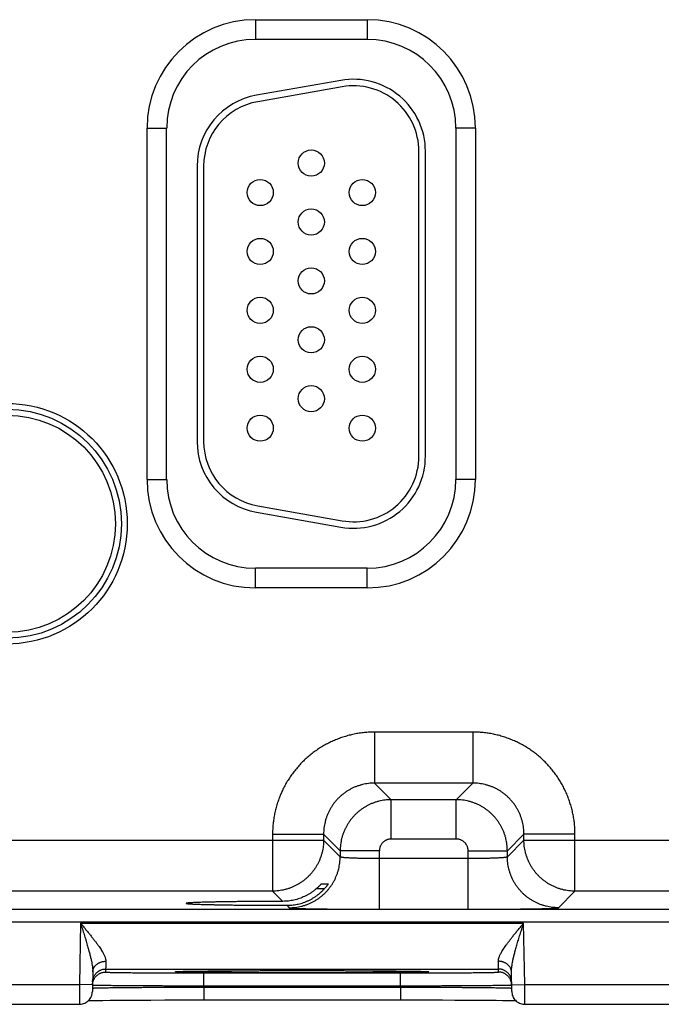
# Model space of a CAD drawing. Header units: inches. Extents: x 0 to 34, y 0 to 22.
# Tile 62 of 83: x 21 to 21.9, y 14.4 to 15.9. Entities that reach past the tile are written whole.
import ezdxf

# ---------------------------------------------------------------- set-up
doc = ezdxf.new("R2010")
doc.units = ezdxf.units.IN
doc.header["$LTSCALE"] = 1.87
doc.header["$MEASUREMENT"] = 0
doc.layers.get('0').update_dxf_attribs({"linetype": 'CONTINUOUS'})

msp = doc.modelspace()

# ---------------------------------------------------------------- linework, layer by layer
at = {"color": 7, "linetype": 'CONTINUOUS'}
for p, q in [((21.3155, 15.8706), (21.4865, 15.8706)), ((21.3155, 15.8706), (21.3155, 15.8406)), ((21.4865, 15.8706), (21.4865, 15.8406)), ((21.3155, 15.8406), (21.4865, 15.8406)), ((21.4464, 15.7779), (21.3174, 15.7551)), ((21.4481, 15.768), (21.3191, 15.7453)), ((21.1499, 15.705), (21.1799, 15.705)), ((21.1499, 15.168), (21.1499, 15.705)), ((21.1799, 15.168), (21.1799, 15.705)), ((21.652, 15.705), (21.622, 15.705)), ((21.622, 15.705), (21.622, 15.168)), ((21.652, 15.705), (21.652, 15.168)), ((21.5655, 15.2035), (21.5655, 15.6695)), ((21.5755, 15.2035), (21.5755, 15.6695)), ((21.2265, 15.6468), (21.2265, 15.2263)), ((21.2365, 15.6468), (21.2365, 15.2263)), ((21.1499, 15.168), (21.1799, 15.168)), ((21.652, 15.168), (21.622, 15.168)), ((21.3191, 15.1278), (21.4481, 15.1051)), ((21.3174, 15.118), (21.4464, 15.0952)), ((21.4865, 15.0325), (21.3155, 15.0325)), ((21.3155, 15.0025), (21.3155, 15.0325)), ((21.4865, 15.0025), (21.4865, 15.0325)), ((21.4865, 15.0025), (21.3155, 15.0025)), ((21.6481, 14.7822), (21.4978, 14.7822)), ((21.4978, 14.7822), (21.4978, 14.7042)), ((21.6481, 14.7822), (21.6481, 14.7042)), ((21.6481, 14.7042), (21.4978, 14.7042)), ((21.4978, 14.7042), (21.5232, 14.6788)), ((21.6481, 14.7042), (21.6227, 14.6788)), ((21.6227, 14.6788), (21.5232, 14.6788)), ((21.5232, 14.6188), (21.5232, 14.6788)), ((21.6227, 14.6188), (21.6227, 14.6788)), ((21.3418, 14.6262), (21.4198, 14.6262)), ((21.3418, 14.6262), (21.3418, 14.5392)), ((21.4198, 14.6262), (21.4452, 14.6008)), ((21.4198, 14.6262), (21.4198, 14.6172)), ((21.7261, 14.6262), (21.7007, 14.6008)), ((21.8041, 14.6262), (21.7261, 14.6262)), ((21.7261, 14.6172), (21.7261, 14.6262)), ((21.8041, 14.5392), (21.8041, 14.6262)), ((20.7961, 14.6172), (21.4198, 14.6172)), ((21.4198, 14.6172), (21.4452, 14.5918)), ((21.6227, 14.6188), (21.5232, 14.6188)), ((21.7007, 14.5918), (21.7261, 14.6172)), ((21.7261, 14.6172), (22.3498, 14.6172)), ((21.5052, 14.6008), (21.4452, 14.6008)), ((21.4452, 14.6008), (21.4452, 14.5918)), ((21.5052, 14.5114), (21.5052, 14.6008)), ((21.6407, 14.6008), (21.7007, 14.6008)), ((21.6407, 14.5114), (21.6407, 14.6008)), ((21.7007, 14.5918), (21.7007, 14.6008)), ((21.5052, 14.5894), (21.6407, 14.5894)), ((21.4166, 14.5504), (21.4269, 14.5504)), ((21.3418, 14.5392), (20.8741, 14.5392)), ((21.3418, 14.5392), (21.3574, 14.5236)), ((21.4209, 14.5427), (21.4085, 14.5427)), ((21.7787, 14.5138), (21.8041, 14.5392)), ((22.2718, 14.5392), (21.8041, 14.5392)), ((21.3635, 14.5175), (21.3672, 14.5138)), ((20.0253, 14.5114), (23.6956, 14.5114)), ((21.5052, 14.5114), (21.6407, 14.5114)), ((20.0253, 14.4924), (23.6956, 14.4924)), ((21.0483, 14.4902), (21.0466, 14.3963)), ((21.0483, 14.4902), (21.7256, 14.4902)), ((21.7273, 14.3963), (21.7256, 14.4902)), ((21.067, 14.4157), (21.0665, 14.386)), ((21.0867, 14.4202), (21.0866, 14.4155)), ((21.0867, 14.4202), (21.6872, 14.4202)), ((21.1957, 14.4163), (21.1959, 14.4163)), ((21.1959, 14.4163), (21.1961, 14.4163)), ((21.1961, 14.4163), (21.1965, 14.4163)), ((21.1965, 14.4163), (21.1969, 14.4164)), ((21.1969, 14.4164), (21.1976, 14.4164)), ((21.1976, 14.4164), (21.1985, 14.4164)), ((21.1985, 14.4164), (21.1999, 14.4165)), ((21.1999, 14.4165), (21.2023, 14.4166)), ((21.2023, 14.4166), (21.2054, 14.4166)), ((21.2054, 14.4166), (21.2104, 14.4167)), ((21.2104, 14.4167), (21.2167, 14.4169)), ((21.2167, 14.4169), (21.2246, 14.417)), ((21.2246, 14.417), (21.2343, 14.4171)), ((21.2343, 14.4171), (21.246, 14.4172)), ((21.2366, 14.4142), (21.5373, 14.4142)), ((21.2366, 14.3946), (21.2366, 14.4142)), ((21.246, 14.4172), (21.2602, 14.4173)), ((21.2602, 14.4173), (21.2748, 14.4174)), ((21.2748, 14.4174), (21.2926, 14.4175)), ((21.2926, 14.4175), (21.3136, 14.4176)), ((21.3136, 14.4176), (21.333, 14.4177)), ((21.333, 14.4177), (21.3553, 14.4177)), ((21.3553, 14.4177), (21.374, 14.4177)), ((21.374, 14.4177), (21.3937, 14.4177)), ((21.3937, 14.4177), (21.4144, 14.4177)), ((21.4144, 14.4177), (21.4395, 14.4177)), ((21.4395, 14.4177), (21.4618, 14.4176)), ((21.4618, 14.4176), (21.4814, 14.4175)), ((21.4814, 14.4175), (21.4985, 14.4174)), ((21.4985, 14.4174), (21.5133, 14.4173)), ((21.5133, 14.4173), (21.5286, 14.4172)), ((21.5286, 14.4172), (21.5411, 14.4171)), ((21.5373, 14.3946), (21.5373, 14.4142)), ((21.5411, 14.4171), (21.5512, 14.417)), ((21.5512, 14.417), (21.5594, 14.4168)), ((21.5594, 14.4168), (21.5658, 14.4167)), ((21.5658, 14.4167), (21.5699, 14.4166)), ((21.5699, 14.4166), (21.5729, 14.4165)), ((21.5729, 14.4165), (21.5747, 14.4165)), ((21.5747, 14.4165), (21.576, 14.4164)), ((21.576, 14.4164), (21.5767, 14.4164)), ((21.5767, 14.4164), (21.5773, 14.4164)), ((21.5773, 14.4164), (21.5777, 14.4163)), ((21.6873, 14.4155), (21.6872, 14.4202)), ((21.7074, 14.386), (21.7069, 14.4157)), ((20.7973, 14.3963), (21.0466, 14.3963)), ((21.0666, 14.396), (21.0466, 14.3963)), ((21.7073, 14.396), (21.7273, 14.3963)), ((21.7273, 14.3963), (21.9766, 14.3963)), ((21.2366, 14.3946), (21.5373, 14.3946)), ((21.2366, 14.3926), (21.2366, 14.3946)), ((21.2366, 14.3926), (21.5374, 14.3926)), ((21.2366, 14.3926), (21.2366, 14.373)), ((21.5374, 14.3926), (21.5373, 14.3946)), ((21.5374, 14.3926), (21.5374, 14.373)), ((20.7974, 14.3663), (21.0465, 14.3663)), ((21.0604, 14.3719), (21.0658, 14.372)), ((21.0658, 14.372), (21.073, 14.3722)), ((21.073, 14.3722), (21.0822, 14.3723)), ((21.0822, 14.3723), (21.0937, 14.3724)), ((21.0937, 14.3724), (21.1075, 14.3725)), ((21.1075, 14.3725), (21.1212, 14.3726)), ((21.1212, 14.3726), (21.1371, 14.3727)), ((21.1371, 14.3727), (21.1557, 14.3728)), ((21.1557, 14.3728), (21.1773, 14.3729)), ((21.1773, 14.3729), (21.1969, 14.3729)), ((21.1969, 14.3729), (21.2189, 14.373)), ((21.2189, 14.373), (21.2366, 14.373)), ((21.2366, 14.373), (21.5567, 14.373)), ((21.5567, 14.373), (21.5806, 14.3729)), ((21.5806, 14.3729), (21.6016, 14.3729)), ((21.6016, 14.3729), (21.6202, 14.3728)), ((21.6202, 14.3728), (21.6402, 14.3727)), ((21.6402, 14.3727), (21.6571, 14.3726)), ((21.6571, 14.3726), (21.6714, 14.3725)), ((21.6714, 14.3725), (21.6834, 14.3724)), ((21.6834, 14.3724), (21.6934, 14.3723)), ((21.6934, 14.3723), (21.7016, 14.3722)), ((21.7016, 14.3722), (21.7083, 14.372)), ((21.7083, 14.372), (21.7136, 14.3719)), ((21.7274, 14.3663), (21.9765, 14.3663))]:
    msp.add_line(p, q, dxfattribs=at)
for points in [[(21.1955, 14.4163), (21.1955, 14.4163), (21.1955, 14.4163), (21.1956, 14.4163), (21.1957, 14.4163)], [(21.5777, 14.4163), (21.5781, 14.4163), (21.5782, 14.4163), (21.5783, 14.4163), (21.5784, 14.4163), (21.5784, 14.4163), (21.5784, 14.4163)], [(21.0465, 14.3663), (21.0475, 14.3663), (21.0494, 14.3665), (21.0512, 14.3669), (21.053, 14.3674), (21.0548, 14.3681), (21.0564, 14.369), (21.058, 14.37), (21.0595, 14.3711), (21.0609, 14.3724), (21.0621, 14.3738), (21.0632, 14.3753), (21.0641, 14.3769), (21.0649, 14.3786), (21.0656, 14.3804), (21.066, 14.3822), (21.0663, 14.3841), (21.0665, 14.386)], [(21.7074, 14.386), (21.7076, 14.3841), (21.7079, 14.3822), (21.7083, 14.3804), (21.709, 14.3786), (21.7098, 14.3769), (21.7107, 14.3753), (21.7118, 14.3738), (21.7131, 14.3724), (21.7144, 14.3711), (21.7159, 14.37), (21.7175, 14.369), (21.7192, 14.3681), (21.7209, 14.3674), (21.7227, 14.3669), (21.7245, 14.3665), (21.7264, 14.3663), (21.7274, 14.3663)]]:
    msp.add_lwpolyline(points, dxfattribs=at)
for centre, radius in [((21.401, 15.6515), 0.02), ((21.323, 15.6065), 0.02), ((21.479, 15.6065), 0.02), ((21.401, 15.5615), 0.02), ((21.323, 15.5165), 0.02), ((21.479, 15.5165), 0.02), ((21.401, 15.4715), 0.02), ((21.323, 15.4265), 0.02), ((21.479, 15.4265), 0.02), ((21.401, 15.3815), 0.02), ((21.323, 15.3365), 0.02), ((21.479, 15.3365), 0.02), ((21.401, 15.2915), 0.02), ((20.9359, 15.1005), 0.1838), ((20.9359, 15.1005), 0.1748), ((20.9359, 15.1005), 0.1748), ((20.9359, 15.1005), 0.1658), ((21.323, 15.2465), 0.02), ((21.479, 15.2465), 0.02)]:
    msp.add_circle(centre, radius, dxfattribs=at)
for centre, radius, start, end in [((21.3155, 15.705), 0.1655, 90, 180), ((21.4865, 15.705), 0.1655, 0, 90), ((21.3155, 15.705), 0.1355, 90, 180), ((21.4865, 15.705), 0.1355, 0, 90), ((21.4655, 15.6695), 0.11, 0, 100), ((21.4655, 15.6695), 0.1, 0, 100), ((21.3365, 15.6468), 0.11, 100, 180), ((21.3365, 15.6468), 0.1, 100, 180), ((21.3365, 15.2263), 0.11, 180, 260), ((21.3365, 15.2263), 0.1, 180, 260), ((21.4655, 15.2035), 0.11, 260, 360), ((21.4655, 15.2035), 0.1, 260, 360), ((21.3155, 15.168), 0.1655, 180, 270), ((21.3155, 15.168), 0.1355, 180, 270), ((21.4865, 15.168), 0.1355, 270, 360), ((21.4865, 15.168), 0.1655, 270, 360)]:
    msp.add_arc(centre, radius, start, end, dxfattribs=at)
for points, knots in [([(21.4978, 14.7822), (21.4952, 14.7822), (21.49, 14.782), (21.4821, 14.7814), (21.4743, 14.7805), (21.4665, 14.7791), (21.4588, 14.7773), (21.4512, 14.7751), (21.4437, 14.7726), (21.4363, 14.7696), (21.4291, 14.7663), (21.4221, 14.7627), (21.4153, 14.7586), (21.4087, 14.7543), (21.4023, 14.7496), (21.3962, 14.7446), (21.3903, 14.7393), (21.3847, 14.7337), (21.3794, 14.7278), (21.3744, 14.7217), (21.3697, 14.7153), (21.3654, 14.7087), (21.3613, 14.7019), (21.3577, 14.6949), (21.3544, 14.6877), (21.3514, 14.6803), (21.3489, 14.6728), (21.3467, 14.6652), (21.3449, 14.6575), (21.3435, 14.6497), (21.3425, 14.6419), (21.342, 14.634), (21.3418, 14.6288), (21.3418, 14.6262)], [0, 0, 0, 0, 0.031979, 0.064086, 0.096291, 0.128566, 0.160883, 0.193216, 0.225536, 0.257829, 0.290105, 0.322378, 0.354659, 0.386949, 0.419243, 0.451534, 0.483821, 0.516107, 0.548394, 0.580687, 0.612982, 0.645273, 0.677553, 0.709824, 0.7421, 0.774397, 0.806726, 0.839071, 0.871402, 0.903689, 0.935904, 0.968018, 1, 1, 1, 1]), ([(21.8041, 14.6262), (21.8041, 14.6288), (21.804, 14.634), (21.8034, 14.6419), (21.8024, 14.6497), (21.801, 14.6575), (21.7992, 14.6652), (21.797, 14.6728), (21.7945, 14.6803), (21.7915, 14.6877), (21.7882, 14.6949), (21.7846, 14.7019), (21.7806, 14.7087), (21.7762, 14.7153), (21.7715, 14.7217), (21.7665, 14.7278), (21.7612, 14.7337), (21.7556, 14.7393), (21.7498, 14.7446), (21.7436, 14.7496), (21.7372, 14.7543), (21.7306, 14.7586), (21.7238, 14.7626), (21.7168, 14.7663), (21.7096, 14.7696), (21.7023, 14.7725), (21.6948, 14.7751), (21.6871, 14.7773), (21.6794, 14.7791), (21.6716, 14.7805), (21.6638, 14.7814), (21.656, 14.782), (21.6507, 14.7822), (21.6481, 14.7822)], [0, 0, 0, 0, 0.031979, 0.064086, 0.096291, 0.128566, 0.160883, 0.193216, 0.225536, 0.257829, 0.290105, 0.322378, 0.354659, 0.386949, 0.419243, 0.451534, 0.483821, 0.516107, 0.548394, 0.580687, 0.612982, 0.645273, 0.677553, 0.709824, 0.7421, 0.774397, 0.806726, 0.839071, 0.871402, 0.903689, 0.935904, 0.968018, 1, 1, 1, 1]), ([(21.4978, 14.7042), (21.4962, 14.7042), (21.4931, 14.7041), (21.4884, 14.7037), (21.4837, 14.703), (21.4791, 14.702), (21.4746, 14.7007), (21.4701, 14.6992), (21.4657, 14.6974), (21.4615, 14.6953), (21.4574, 14.693), (21.4535, 14.6904), (21.4497, 14.6876), (21.446, 14.6846), (21.4426, 14.6814), (21.4394, 14.678), (21.4364, 14.6744), (21.4336, 14.6706), (21.431, 14.6666), (21.4287, 14.6625), (21.4266, 14.6583), (21.4248, 14.6539), (21.4233, 14.6494), (21.422, 14.6449), (21.421, 14.6403), (21.4203, 14.6356), (21.4199, 14.6309), (21.4198, 14.6278), (21.4198, 14.6262)], [0, 0, 0, 0, 0.038497, 0.077002, 0.115502, 0.153996, 0.19248, 0.230953, 0.26941, 0.30785, 0.346268, 0.384669, 0.423062, 0.461457, 0.499861, 0.538279, 0.576713, 0.615163, 0.653624, 0.692091, 0.730564, 0.769041, 0.807523, 0.846009, 0.884498, 0.922993, 0.961494, 1, 1, 1, 1]), ([(21.7261, 14.6262), (21.7261, 14.6278), (21.726, 14.6309), (21.7256, 14.6356), (21.7249, 14.6403), (21.7239, 14.6449), (21.7226, 14.6494), (21.7211, 14.6539), (21.7193, 14.6582), (21.7172, 14.6625), (21.7149, 14.6666), (21.7123, 14.6705), (21.7096, 14.6743), (21.7065, 14.6779), (21.7033, 14.6814), (21.6999, 14.6846), (21.6963, 14.6876), (21.6925, 14.6904), (21.6885, 14.693), (21.6844, 14.6953), (21.6802, 14.6974), (21.6758, 14.6992), (21.6713, 14.7007), (21.6668, 14.702), (21.6622, 14.703), (21.6575, 14.7037), (21.6528, 14.7041), (21.6497, 14.7042), (21.6481, 14.7042)], [0, 0, 0, 0, 0.038497, 0.077002, 0.115502, 0.153996, 0.19248, 0.230953, 0.26941, 0.30785, 0.346268, 0.384669, 0.423062, 0.461457, 0.499861, 0.538279, 0.576713, 0.615163, 0.653624, 0.692091, 0.730564, 0.769041, 0.807523, 0.846009, 0.884498, 0.922993, 0.961494, 1, 1, 1, 1]), ([(21.5232, 14.6788), (21.5216, 14.6788), (21.5185, 14.6787), (21.5138, 14.6783), (21.5091, 14.6776), (21.5045, 14.6766), (21.4999, 14.6753), (21.4955, 14.6738), (21.4911, 14.672), (21.4869, 14.6699), (21.4828, 14.6676), (21.4788, 14.665), (21.4751, 14.6623), (21.4714, 14.6592), (21.468, 14.656), (21.4648, 14.6526), (21.4618, 14.649), (21.459, 14.6452), (21.4564, 14.6412), (21.4541, 14.6371), (21.452, 14.6329), (21.4502, 14.6285), (21.4487, 14.6241), (21.4474, 14.6195), (21.4464, 14.6149), (21.4457, 14.6102), (21.4453, 14.6055), (21.4452, 14.6024), (21.4452, 14.6008)], [0, 0, 0, 0, 0.038467, 0.07695, 0.115437, 0.153919, 0.192395, 0.230861, 0.269314, 0.307752, 0.346177, 0.384588, 0.422991, 0.461394, 0.499807, 0.538238, 0.576686, 0.615147, 0.653618, 0.692097, 0.730582, 0.76907, 0.807559, 0.846048, 0.884537, 0.923027, 0.961517, 1, 1, 1, 1]), ([(21.7007, 14.6008), (21.7007, 14.6024), (21.7006, 14.6055), (21.7002, 14.6102), (21.6995, 14.6149), (21.6985, 14.6195), (21.6972, 14.624), (21.6957, 14.6285), (21.6939, 14.6329), (21.6918, 14.6371), (21.6895, 14.6412), (21.687, 14.6451), (21.6842, 14.6489), (21.6812, 14.6526), (21.6779, 14.656), (21.6745, 14.6592), (21.6709, 14.6622), (21.6671, 14.665), (21.6631, 14.6676), (21.659, 14.6699), (21.6548, 14.672), (21.6504, 14.6738), (21.646, 14.6753), (21.6414, 14.6766), (21.6368, 14.6776), (21.6322, 14.6783), (21.6275, 14.6787), (21.6243, 14.6788), (21.6227, 14.6788)], [0, 0, 0, 0, 0.038467, 0.07695, 0.115437, 0.153919, 0.192395, 0.230861, 0.269314, 0.307752, 0.346177, 0.384588, 0.422991, 0.461394, 0.499807, 0.538238, 0.576686, 0.615147, 0.653618, 0.692097, 0.730582, 0.76907, 0.807559, 0.846048, 0.884537, 0.923027, 0.961517, 1, 1, 1, 1]), ([(21.4198, 14.6172), (21.4198, 14.6156), (21.4197, 14.6125), (21.4193, 14.6078), (21.4186, 14.6031), (21.4176, 14.5985), (21.4163, 14.594), (21.4148, 14.5895), (21.413, 14.5851), (21.4109, 14.5809), (21.4086, 14.5768), (21.406, 14.5728), (21.4032, 14.5691), (21.4002, 14.5654), (21.397, 14.562), (21.3936, 14.5588), (21.3899, 14.5557), (21.3861, 14.553), (21.3822, 14.5504), (21.3781, 14.5481), (21.3738, 14.546), (21.3695, 14.5442), (21.365, 14.5427), (21.3605, 14.5414), (21.3559, 14.5404), (21.3512, 14.5397), (21.3465, 14.5393), (21.3434, 14.5392), (21.3418, 14.5392)], [0, 0, 0, 0, 0.038462, 0.076924, 0.115388, 0.153851, 0.192316, 0.230781, 0.269247, 0.307713, 0.346179, 0.384646, 0.423113, 0.46158, 0.500047, 0.538514, 0.576981, 0.615448, 0.653913, 0.692381, 0.730846, 0.76931, 0.807772, 0.846237, 0.884705, 0.923155, 0.961583, 1, 1, 1, 1]), ([(21.5232, 14.6188), (21.5226, 14.6188), (21.5216, 14.6188), (21.5201, 14.6186), (21.5185, 14.6182), (21.517, 14.6178), (21.5156, 14.6172), (21.5142, 14.6164), (21.5128, 14.6156), (21.5116, 14.6146), (21.5104, 14.6136), (21.5094, 14.6124), (21.5084, 14.6112), (21.5076, 14.6098), (21.5068, 14.6084), (21.5062, 14.607), (21.5058, 14.6055), (21.5054, 14.6039), (21.5052, 14.6024), (21.5052, 14.6013), (21.5052, 14.6008)], [0, 0, 0, 0, 0.055001, 0.110383, 0.166, 0.221714, 0.277394, 0.333007, 0.38861, 0.444244, 0.499901, 0.555564, 0.611212, 0.666826, 0.722451, 0.778158, 0.833908, 0.889563, 0.944976, 1, 1, 1, 1]), ([(21.6407, 14.6008), (21.6407, 14.6013), (21.6407, 14.6024), (21.6405, 14.6039), (21.6402, 14.6055), (21.6397, 14.607), (21.6391, 14.6084), (21.6384, 14.6098), (21.6375, 14.6112), (21.6365, 14.6124), (21.6355, 14.6136), (21.6343, 14.6146), (21.6331, 14.6156), (21.6317, 14.6164), (21.6304, 14.6172), (21.6289, 14.6178), (21.6274, 14.6182), (21.6259, 14.6186), (21.6243, 14.6188), (21.6233, 14.6188), (21.6227, 14.6188)], [0, 0, 0, 0, 0.055001, 0.110383, 0.166, 0.221714, 0.277394, 0.333007, 0.38861, 0.444244, 0.499901, 0.555564, 0.611212, 0.666826, 0.722451, 0.778158, 0.833908, 0.889563, 0.944976, 1, 1, 1, 1]), ([(21.8041, 14.5392), (21.8025, 14.5392), (21.7994, 14.5393), (21.7947, 14.5397), (21.79, 14.5404), (21.7854, 14.5414), (21.7809, 14.5427), (21.7764, 14.5442), (21.7721, 14.546), (21.7678, 14.5481), (21.7637, 14.5504), (21.7598, 14.553), (21.756, 14.5558), (21.7523, 14.5588), (21.7489, 14.562), (21.7457, 14.5654), (21.7427, 14.5691), (21.7399, 14.5729), (21.7373, 14.5768), (21.735, 14.5809), (21.7329, 14.5852), (21.7311, 14.5895), (21.7296, 14.594), (21.7283, 14.5985), (21.7273, 14.6031), (21.7266, 14.6078), (21.7262, 14.6125), (21.7261, 14.6156), (21.7261, 14.6172)], [0, 0, 0, 0, 0.038462, 0.076924, 0.115388, 0.153851, 0.192316, 0.230781, 0.269247, 0.307713, 0.346179, 0.384646, 0.423113, 0.46158, 0.500047, 0.538514, 0.576981, 0.615448, 0.653913, 0.692381, 0.730846, 0.76931, 0.807772, 0.846237, 0.884705, 0.923155, 0.961583, 1, 1, 1, 1]), ([(21.3672, 14.5138), (21.3688, 14.5138), (21.3719, 14.5139), (21.3766, 14.5143), (21.3813, 14.515), (21.3859, 14.516), (21.3904, 14.5173), (21.3949, 14.5188), (21.3992, 14.5206), (21.4035, 14.5227), (21.4076, 14.525), (21.4115, 14.5276), (21.4153, 14.5304), (21.4189, 14.5334), (21.4224, 14.5366), (21.4256, 14.5401), (21.4286, 14.5437), (21.4314, 14.5475), (21.434, 14.5514), (21.4363, 14.5555), (21.4383, 14.5598), (21.4401, 14.5641), (21.4417, 14.5686), (21.443, 14.5731), (21.4439, 14.5777), (21.4447, 14.5824), (21.4451, 14.5871), (21.4452, 14.5902), (21.4452, 14.5918)], [0, 0, 0, 0, 0.038458, 0.076918, 0.115377, 0.153838, 0.192299, 0.23076, 0.269223, 0.307685, 0.346148, 0.384612, 0.423075, 0.461539, 0.500003, 0.538466, 0.57693, 0.615393, 0.653856, 0.692319, 0.730781, 0.769243, 0.807704, 0.846165, 0.884624, 0.923084, 0.961542, 1, 1, 1, 1]), ([(21.4452, 14.5918), (21.4452, 14.5917), (21.4454, 14.5916), (21.4459, 14.5915), (21.4466, 14.5913), (21.4475, 14.5912), (21.4487, 14.591), (21.4501, 14.5909), (21.4518, 14.5907), (21.4536, 14.5906), (21.4557, 14.5905), (21.458, 14.5904), (21.4605, 14.5902), (21.4632, 14.5901), (21.466, 14.59), (21.4691, 14.5899), (21.4722, 14.5898), (21.4755, 14.5897), (21.479, 14.5897), (21.4825, 14.5896), (21.4861, 14.5896), (21.4898, 14.5895), (21.4936, 14.5895), (21.4974, 14.5895), (21.5013, 14.5894), (21.5039, 14.5894), (21.5052, 14.5894)], [0, 0, 0, 0, 0.00413, 0.01195, 0.023749, 0.039557, 0.05934, 0.083031, 0.110538, 0.14175, 0.176541, 0.214766, 0.256267, 0.300872, 0.348394, 0.398635, 0.451384, 0.506421, 0.563518, 0.622436, 0.68293, 0.744744, 0.80762, 0.871299, 0.935517, 1, 1, 1, 1]), ([(21.6407, 14.5894), (21.642, 14.5894), (21.6446, 14.5894), (21.6485, 14.5895), (21.6523, 14.5895), (21.6561, 14.5895), (21.6598, 14.5896), (21.6634, 14.5896), (21.667, 14.5897), (21.6704, 14.5897), (21.6737, 14.5898), (21.6769, 14.5899), (21.6799, 14.59), (21.6827, 14.5901), (21.6854, 14.5902), (21.6879, 14.5904), (21.6902, 14.5905), (21.6923, 14.5906), (21.6941, 14.5907), (21.6958, 14.5909), (21.6972, 14.591), (21.6984, 14.5912), (21.6993, 14.5913), (21.7, 14.5915), (21.7005, 14.5916), (21.7007, 14.5917), (21.7007, 14.5918)], [0, 0, 0, 0, 0.064483, 0.128701, 0.19238, 0.255256, 0.31707, 0.377564, 0.436482, 0.493579, 0.548616, 0.601365, 0.651606, 0.699128, 0.743733, 0.785234, 0.823459, 0.85825, 0.889462, 0.916969, 0.94066, 0.960443, 0.976251, 0.98805, 0.99587, 1, 1, 1, 1]), ([(21.7787, 14.5138), (21.7771, 14.5138), (21.774, 14.5139), (21.7693, 14.5143), (21.7647, 14.515), (21.76, 14.516), (21.7555, 14.5173), (21.7511, 14.5188), (21.7467, 14.5206), (21.7425, 14.5227), (21.7384, 14.525), (21.7344, 14.5276), (21.7306, 14.5304), (21.727, 14.5334), (21.7235, 14.5366), (21.7203, 14.5401), (21.7173, 14.5437), (21.7145, 14.5475), (21.7119, 14.5514), (21.7096, 14.5555), (21.7076, 14.5598), (21.7058, 14.5641), (21.7042, 14.5686), (21.703, 14.5731), (21.702, 14.5777), (21.7013, 14.5824), (21.7008, 14.5871), (21.7007, 14.5902), (21.7007, 14.5918)], [0, 0, 0, 0, 0.038458, 0.076918, 0.115377, 0.153838, 0.192299, 0.23076, 0.269223, 0.307685, 0.346148, 0.384612, 0.423075, 0.461539, 0.500003, 0.538466, 0.57693, 0.615393, 0.653856, 0.692319, 0.730781, 0.769243, 0.807704, 0.846165, 0.884624, 0.923084, 0.961542, 1, 1, 1, 1]), ([(21.4085, 14.5427), (21.4089, 14.543), (21.4096, 14.5436), (21.4106, 14.5445), (21.4115, 14.5454), (21.4124, 14.5462), (21.4131, 14.547), (21.4138, 14.5476), (21.4144, 14.5482), (21.4149, 14.5488), (21.4154, 14.5492), (21.4157, 14.5496), (21.416, 14.5499), (21.4162, 14.5501), (21.4164, 14.5503), (21.4165, 14.5504), (21.4165, 14.5504), (21.4166, 14.5504)], [0, 0, 0, 0, 0.129156, 0.251572, 0.365918, 0.471753, 0.568027, 0.654065, 0.730037, 0.7957, 0.851303, 0.897496, 0.934446, 0.962591, 0.98264, 0.994937, 1, 1, 1, 1]), ([(21.4269, 14.5504), (21.4269, 14.5504), (21.4268, 14.5503), (21.4268, 14.5503), (21.4267, 14.5501), (21.4265, 14.5498), (21.4263, 14.5495), (21.4261, 14.5491), (21.4257, 14.5487), (21.4254, 14.5481), (21.4249, 14.5475), (21.4244, 14.5468), (21.4238, 14.5461), (21.4232, 14.5453), (21.4224, 14.5444), (21.4217, 14.5436), (21.4212, 14.543), (21.4209, 14.5427)], [0, 0, 0, 0, 0.003267, 0.0145, 0.034464, 0.063369, 0.101625, 0.14975, 0.207832, 0.275643, 0.353538, 0.441362, 0.538195, 0.643006, 0.755725, 0.87523, 1, 1, 1, 1]), ([(21.387, 14.521), (21.3883, 14.5215), (21.3911, 14.5224), (21.3952, 14.5241), (21.3992, 14.526), (21.4031, 14.5282), (21.407, 14.5306), (21.4107, 14.5333), (21.4143, 14.5362), (21.4177, 14.5393), (21.4198, 14.5415), (21.4209, 14.5427)], [0, 0, 0, 0, 0.107696, 0.216126, 0.325393, 0.435538, 0.546676, 0.658739, 0.77174, 0.885511, 1, 1, 1, 1]), ([(21.4085, 14.5427), (21.4074, 14.5417), (21.4052, 14.5399), (21.4018, 14.5374), (21.3982, 14.5351), (21.3945, 14.533), (21.3908, 14.5311), (21.3882, 14.53), (21.387, 14.5294)], [0, 0, 0, 0, 0.169498, 0.337871, 0.505137, 0.671262, 0.836237, 1, 1, 1, 1]), ([(21.3574, 14.5236), (21.3545, 14.5236), (21.3488, 14.5236), (21.3402, 14.5235), (21.3318, 14.5235), (21.3235, 14.5234), (21.3153, 14.5234), (21.3073, 14.5233), (21.2996, 14.5232), (21.292, 14.5231), (21.2847, 14.5231), (21.2776, 14.523), (21.2708, 14.5229), (21.2643, 14.5228), (21.2581, 14.5227), (21.2522, 14.5225), (21.2467, 14.5224), (21.2414, 14.5223), (21.2366, 14.5222), (21.2321, 14.522), (21.2281, 14.5219), (21.2244, 14.5218), (21.2211, 14.5216), (21.2182, 14.5215), (21.2158, 14.5213), (21.2137, 14.5212), (21.2122, 14.521), (21.2109, 14.5209), (21.2103, 14.5208), (21.2098, 14.5206), (21.2098, 14.5205), (21.2098, 14.5205)], [0, 0, 0, 0, 0.058634, 0.116682, 0.173929, 0.230186, 0.28543, 0.339491, 0.39217, 0.44336, 0.493009, 0.540931, 0.58696, 0.631071, 0.673144, 0.713021, 0.750607, 0.785876, 0.818696, 0.848953, 0.876623, 0.901639, 0.923908, 0.943372, 0.960023, 0.973799, 0.984658, 0.992597, 0.99762, 0.999819, 1, 1, 1, 1]), ([(21.2098, 14.5205), (21.2098, 14.5205), (21.2101, 14.5203), (21.2107, 14.5203), (21.2117, 14.5201), (21.2132, 14.5199), (21.2151, 14.5198), (21.2174, 14.5196), (21.2202, 14.5195), (21.2233, 14.5193), (21.2269, 14.5192), (21.2309, 14.5191), (21.2352, 14.5189), (21.24, 14.5188), (21.2451, 14.5187), (21.2505, 14.5186), (21.2563, 14.5184), (21.2624, 14.5183), (21.2688, 14.5182), (21.2755, 14.5181), (21.2825, 14.518), (21.2898, 14.5179), (21.2973, 14.5179), (21.305, 14.5178), (21.3129, 14.5177), (21.321, 14.5177), (21.3293, 14.5176), (21.3377, 14.5176), (21.3462, 14.5175), (21.3548, 14.5175), (21.3606, 14.5175), (21.3635, 14.5175)], [0, 0, 0, 0, 0.001242, 0.00523, 0.012018, 0.02161, 0.033994, 0.049163, 0.067066, 0.087638, 0.11087, 0.1367, 0.165033, 0.195799, 0.228974, 0.264443, 0.302074, 0.34184, 0.383645, 0.427335, 0.472789, 0.519982, 0.568752, 0.618917, 0.670422, 0.723167, 0.776956, 0.831622, 0.887144, 0.94334, 1, 1, 1, 1]), ([(21.387, 14.5294), (21.3856, 14.5289), (21.3829, 14.5279), (21.3787, 14.5266), (21.3745, 14.5255), (21.3703, 14.5246), (21.366, 14.524), (21.3617, 14.5237), (21.3589, 14.5236), (21.3574, 14.5236)], [0, 0, 0, 0, 0.144497, 0.288137, 0.431028, 0.573541, 0.715677, 0.857808, 1, 1, 1, 1]), ([(21.3635, 14.5175), (21.3649, 14.5175), (21.3675, 14.5175), (21.3714, 14.5178), (21.3754, 14.5183), (21.3793, 14.519), (21.3831, 14.5199), (21.3857, 14.5206), (21.387, 14.521)], [0, 0, 0, 0, 0.166723, 0.3331, 0.499371, 0.665779, 0.832571, 1, 1, 1, 1]), ([(21.3672, 14.5138), (21.3673, 14.5137), (21.3676, 14.5137), (21.3683, 14.5135), (21.3693, 14.5134), (21.3707, 14.5133), (21.3725, 14.5132), (21.3746, 14.5131), (21.3771, 14.513), (21.3799, 14.5128), (21.3831, 14.5127), (21.3866, 14.5126), (21.3904, 14.5125), (21.3945, 14.5124), (21.3989, 14.5123), (21.4036, 14.5122), (21.4085, 14.5121), (21.4138, 14.5121), (21.4192, 14.512), (21.4249, 14.5119), (21.4309, 14.5118), (21.437, 14.5118), (21.4433, 14.5117), (21.4497, 14.5116), (21.4564, 14.5116), (21.4631, 14.5116), (21.47, 14.5115), (21.4769, 14.5115), (21.484, 14.5115), (21.491, 14.5115), (21.4981, 14.5114), (21.5028, 14.5114), (21.5052, 14.5114)], [0, 0, 0, 0, 0.002378, 0.007308, 0.014869, 0.025071, 0.037905, 0.053342, 0.071326, 0.09179, 0.114676, 0.139929, 0.167486, 0.197283, 0.229249, 0.263298, 0.29933, 0.337242, 0.376933, 0.418289, 0.46119, 0.505519, 0.55118, 0.598071, 0.646089, 0.6951, 0.744934, 0.795408, 0.846337, 0.897536, 0.94882, 1, 1, 1, 1]), ([(21.6407, 14.5114), (21.6431, 14.5114), (21.6478, 14.5114), (21.6549, 14.5115), (21.6619, 14.5115), (21.669, 14.5115), (21.6759, 14.5115), (21.6828, 14.5116), (21.6896, 14.5116), (21.6962, 14.5116), (21.7026, 14.5117), (21.7089, 14.5118), (21.7151, 14.5118), (21.721, 14.5119), (21.7267, 14.512), (21.7321, 14.5121), (21.7374, 14.5121), (21.7423, 14.5122), (21.747, 14.5123), (21.7514, 14.5124), (21.7556, 14.5125), (21.7594, 14.5126), (21.7628, 14.5127), (21.766, 14.5128), (21.7688, 14.513), (21.7713, 14.5131), (21.7734, 14.5132), (21.7752, 14.5133), (21.7766, 14.5134), (21.7776, 14.5135), (21.7783, 14.5137), (21.7786, 14.5137), (21.7787, 14.5138)], [0, 0, 0, 0, 0.051179, 0.102463, 0.153662, 0.204591, 0.255065, 0.304899, 0.353911, 0.401928, 0.44882, 0.494481, 0.53881, 0.58171, 0.623067, 0.662757, 0.70067, 0.736701, 0.77075, 0.802717, 0.832514, 0.860071, 0.885324, 0.90821, 0.928674, 0.946658, 0.962095, 0.974929, 0.985131, 0.992692, 0.997622, 1, 1, 1, 1]), ([(21.0483, 14.4902), (21.0496, 14.4886), (21.0522, 14.4855), (21.0561, 14.4808), (21.0599, 14.4762), (21.0635, 14.4718), (21.0669, 14.4675), (21.07, 14.4635), (21.0729, 14.4597), (21.0754, 14.4562), (21.0777, 14.453), (21.0797, 14.4499), (21.0814, 14.4472), (21.0828, 14.4446), (21.084, 14.4423), (21.085, 14.4402), (21.0858, 14.4383), (21.0864, 14.4365), (21.0867, 14.4349), (21.087, 14.4334), (21.087, 14.4324), (21.087, 14.432)], [0, 0, 0, 0, 0.08784, 0.174398, 0.258687, 0.339705, 0.416543, 0.488612, 0.555514, 0.617081, 0.673282, 0.724254, 0.77021, 0.811455, 0.84833, 0.881216, 0.910518, 0.936626, 0.959956, 0.980934, 1, 1, 1, 1]), ([(21.0483, 14.4902), (21.0492, 14.4873), (21.0511, 14.4814), (21.0538, 14.4729), (21.0563, 14.4647), (21.0586, 14.457), (21.0606, 14.45), (21.0623, 14.4436), (21.0637, 14.4379), (21.0649, 14.4328), (21.0657, 14.4284), (21.0664, 14.4246), (21.0668, 14.4212), (21.067, 14.4183), (21.067, 14.4165), (21.067, 14.4157)], [0, 0, 0, 0, 0.120178, 0.237516, 0.349503, 0.453916, 0.549393, 0.635264, 0.711451, 0.778322, 0.836542, 0.886906, 0.930288, 0.967671, 1, 1, 1, 1]), ([(21.6869, 14.432), (21.6869, 14.4324), (21.687, 14.4334), (21.6872, 14.4349), (21.6876, 14.4365), (21.6881, 14.4383), (21.6889, 14.4402), (21.6899, 14.4423), (21.6911, 14.4446), (21.6925, 14.4472), (21.6942, 14.4499), (21.6962, 14.453), (21.6985, 14.4562), (21.7011, 14.4597), (21.7039, 14.4635), (21.707, 14.4675), (21.7104, 14.4718), (21.714, 14.4762), (21.7178, 14.4808), (21.7217, 14.4855), (21.7243, 14.4886), (21.7256, 14.4902)], [0, 0, 0, 0, 0.019066, 0.040044, 0.063374, 0.089482, 0.118784, 0.15167, 0.188545, 0.22979, 0.275745, 0.326718, 0.382918, 0.444486, 0.511387, 0.583456, 0.660294, 0.741312, 0.825601, 0.91216, 1, 1, 1, 1]), ([(21.7069, 14.4157), (21.7069, 14.4165), (21.7069, 14.4183), (21.7072, 14.4212), (21.7076, 14.4246), (21.7082, 14.4284), (21.709, 14.4328), (21.7102, 14.4379), (21.7116, 14.4436), (21.7133, 14.45), (21.7153, 14.457), (21.7176, 14.4647), (21.7202, 14.4729), (21.7228, 14.4814), (21.7247, 14.4873), (21.7256, 14.4902)], [0, 0, 0, 0, 0.032329, 0.069712, 0.113095, 0.163458, 0.221678, 0.288549, 0.364735, 0.450607, 0.546083, 0.650496, 0.762483, 0.879821, 1, 1, 1, 1]), ([(21.067, 14.4157), (21.067, 14.4162), (21.0671, 14.4171), (21.0673, 14.4186), (21.0677, 14.42), (21.0682, 14.4213), (21.0689, 14.4227), (21.0697, 14.4239), (21.0707, 14.4251), (21.0718, 14.4263), (21.0729, 14.4273), (21.0742, 14.4283), (21.0756, 14.4291), (21.0771, 14.4299), (21.0786, 14.4305), (21.0802, 14.4311), (21.0819, 14.4315), (21.0835, 14.4318), (21.0853, 14.432), (21.0864, 14.432), (21.087, 14.432)], [0, 0, 0, 0, 0.050399, 0.100964, 0.151857, 0.203225, 0.255196, 0.307879, 0.361356, 0.415682, 0.470887, 0.52697, 0.583908, 0.641654, 0.700136, 0.759268, 0.818942, 0.879043, 0.93944, 1, 1, 1, 1]), ([(21.087, 14.432), (21.087, 14.4313), (21.0869, 14.4299), (21.0869, 14.4279), (21.0869, 14.4262), (21.0868, 14.4247), (21.0868, 14.4234), (21.0868, 14.4223), (21.0867, 14.4214), (21.0867, 14.4208), (21.0867, 14.4204), (21.0867, 14.4202), (21.0867, 14.4202)], [0, 0, 0, 0, 0.182925, 0.348646, 0.496571, 0.626204, 0.73711, 0.828918, 0.901322, 0.954077, 0.987007, 1, 1, 1, 1]), ([(21.6872, 14.4202), (21.6872, 14.4202), (21.6872, 14.4204), (21.6872, 14.4208), (21.6872, 14.4214), (21.6871, 14.4223), (21.6871, 14.4234), (21.6871, 14.4247), (21.6871, 14.4262), (21.687, 14.4279), (21.687, 14.4299), (21.6869, 14.4313), (21.6869, 14.432)], [0, 0, 0, 0, 0.012993, 0.045923, 0.098678, 0.171082, 0.26289, 0.373796, 0.503429, 0.651356, 0.817077, 1, 1, 1, 1]), ([(21.7069, 14.4157), (21.7069, 14.4162), (21.7069, 14.4171), (21.7066, 14.4186), (21.7062, 14.42), (21.7057, 14.4213), (21.705, 14.4227), (21.7042, 14.4239), (21.7032, 14.4251), (21.7022, 14.4263), (21.701, 14.4273), (21.6997, 14.4283), (21.6983, 14.4291), (21.6968, 14.4299), (21.6953, 14.4305), (21.6937, 14.4311), (21.6921, 14.4315), (21.6904, 14.4318), (21.6887, 14.432), (21.6875, 14.432), (21.6869, 14.432)], [0, 0, 0, 0, 0.0504, 0.100967, 0.151861, 0.203229, 0.255201, 0.307885, 0.361362, 0.415689, 0.470893, 0.526977, 0.583915, 0.64166, 0.700142, 0.759272, 0.818946, 0.879045, 0.939441, 1, 1, 1, 1]), ([(21.0667, 14.4005), (21.0667, 14.4011), (21.0668, 14.4023), (21.0671, 14.404), (21.0675, 14.4057), (21.068, 14.4073), (21.0687, 14.4089), (21.0695, 14.4104), (21.0704, 14.4119), (21.0715, 14.4132), (21.0727, 14.4145), (21.074, 14.4156), (21.0753, 14.4167), (21.0768, 14.4176), (21.0783, 14.4184), (21.0799, 14.419), (21.0816, 14.4196), (21.0833, 14.4199), (21.085, 14.4201), (21.0861, 14.4202), (21.0867, 14.4202)], [0, 0, 0, 0, 0.055556, 0.111111, 0.166667, 0.222223, 0.277779, 0.333335, 0.38889, 0.444446, 0.500001, 0.555557, 0.611112, 0.666668, 0.722223, 0.777778, 0.833334, 0.888889, 0.944445, 1, 1, 1, 1]), ([(21.0672, 14.4004), (21.0673, 14.4006), (21.0675, 14.4013), (21.0679, 14.4026), (21.0686, 14.4042), (21.0694, 14.4057), (21.0704, 14.4072), (21.0714, 14.4085), (21.0726, 14.4098), (21.0739, 14.411), (21.0753, 14.412), (21.0767, 14.4129), (21.0783, 14.4137), (21.0799, 14.4144), (21.0815, 14.4149), (21.0832, 14.4152), (21.0849, 14.4155), (21.0861, 14.4155), (21.0866, 14.4155)], [0, 0, 0, 0, 0.021655, 0.086877, 0.152099, 0.217321, 0.282543, 0.347765, 0.412988, 0.478211, 0.543434, 0.608657, 0.673881, 0.739104, 0.804328, 0.869552, 0.934776, 1, 1, 1, 1]), ([(21.0866, 14.4155), (21.0866, 14.4155), (21.087, 14.4155), (21.0875, 14.4154), (21.0885, 14.4153), (21.0898, 14.4152), (21.0915, 14.4152), (21.0936, 14.4151), (21.0961, 14.4151), (21.0989, 14.415), (21.102, 14.4149), (21.1056, 14.4149), (21.1094, 14.4148), (21.1136, 14.4148), (21.1181, 14.4147), (21.1229, 14.4147), (21.128, 14.4146), (21.1334, 14.4146), (21.139, 14.4145), (21.1449, 14.4145), (21.151, 14.4144), (21.1574, 14.4144), (21.1639, 14.4144), (21.1706, 14.4143), (21.1776, 14.4143), (21.1846, 14.4143), (21.1918, 14.4143), (21.1991, 14.4143), (21.2065, 14.4142), (21.214, 14.4142), (21.2215, 14.4142), (21.2291, 14.4142), (21.2341, 14.4142), (21.2366, 14.4142)], [0, 0, 0, 0, 0.001334, 0.005153, 0.011515, 0.020425, 0.031863, 0.045799, 0.062191, 0.080986, 0.102133, 0.125587, 0.151299, 0.179201, 0.209215, 0.241262, 0.275259, 0.311117, 0.348747, 0.38806, 0.428951, 0.471306, 0.515009, 0.559949, 0.606021, 0.653122, 0.701147, 0.749959, 0.799394, 0.849286, 0.899467, 0.949763, 1, 1, 1, 1]), ([(21.387, 14.4144), (21.3839, 14.4144), (21.3777, 14.4144), (21.3684, 14.4144), (21.3592, 14.4144), (21.35, 14.4144), (21.3409, 14.4144), (21.3318, 14.4144), (21.3229, 14.4145), (21.3142, 14.4145), (21.3056, 14.4145), (21.2972, 14.4146), (21.289, 14.4146), (21.281, 14.4146), (21.2733, 14.4147), (21.2659, 14.4147), (21.2587, 14.4148), (21.2519, 14.4148), (21.2453, 14.4149), (21.2391, 14.415), (21.2332, 14.415), (21.2277, 14.4151), (21.2226, 14.4152), (21.2178, 14.4152), (21.2135, 14.4153), (21.2095, 14.4154), (21.206, 14.4155), (21.2029, 14.4155), (21.2002, 14.4156), (21.198, 14.4157), (21.1962, 14.4158), (21.1948, 14.4158), (21.194, 14.416), (21.1933, 14.4159), (21.1933, 14.4162), (21.194, 14.4161), (21.1946, 14.4163), (21.1952, 14.4163), (21.1955, 14.4163)], [0, 0, 0, 0, 0.0472, 0.094486, 0.141713, 0.188727, 0.235384, 0.281542, 0.32706, 0.371802, 0.415649, 0.458512, 0.500302, 0.540932, 0.580309, 0.618338, 0.654922, 0.689967, 0.723394, 0.755129, 0.785098, 0.813228, 0.839458, 0.863726, 0.885974, 0.906145, 0.924197, 0.940091, 0.953785, 0.965246, 0.974453, 0.981386, 0.986028, 0.988379, 0.988796, 0.99114, 0.995774, 1, 1, 1, 1]), ([(21.196, 14.4163), (21.1966, 14.4164), (21.198, 14.4164), (21.2002, 14.4165), (21.2029, 14.4166), (21.206, 14.4167), (21.2095, 14.4167), (21.2135, 14.4168), (21.2178, 14.4169), (21.2226, 14.417), (21.2277, 14.417), (21.2332, 14.4171), (21.2391, 14.4171), (21.2453, 14.4172), (21.2518, 14.4173), (21.2587, 14.4173), (21.2659, 14.4174), (21.2733, 14.4174), (21.281, 14.4175), (21.289, 14.4175), (21.2972, 14.4176), (21.3055, 14.4176), (21.3141, 14.4176), (21.3229, 14.4177), (21.3318, 14.4177), (21.3408, 14.4177), (21.35, 14.4177), (21.3592, 14.4177), (21.3669, 14.4177), (21.3716, 14.4177), (21.3731, 14.4177)], [0, 0, 0, 0, 0.010179, 0.022852, 0.037995, 0.055572, 0.075539, 0.097848, 0.122454, 0.149296, 0.178309, 0.209423, 0.242571, 0.277675, 0.314651, 0.353417, 0.393884, 0.435952, 0.479511, 0.524453, 0.570679, 0.618095, 0.666605, 0.716111, 0.766484, 0.817569, 0.869208, 0.921241, 0.973507, 1, 1, 1, 1]), ([(21.3745, 14.4177), (21.3756, 14.4177), (21.3775, 14.4177), (21.3795, 14.4177), (21.3804, 14.4177)], [0, 0, 0, 0, 0.540416, 1, 1, 1, 1]), ([(21.387, 14.4177), (21.39, 14.4177), (21.3944, 14.4177), (21.3988, 14.4177), (21.4, 14.4177)], [0, 0, 0, 0, 0.707178, 1, 1, 1, 1]), ([(21.5784, 14.4163), (21.5787, 14.4163), (21.5793, 14.4163), (21.5799, 14.4161), (21.5806, 14.4162), (21.5806, 14.4159), (21.5799, 14.416), (21.5792, 14.4158), (21.5777, 14.4158), (21.576, 14.4157), (21.5737, 14.4156), (21.571, 14.4155), (21.5679, 14.4155), (21.5644, 14.4154), (21.5604, 14.4153), (21.5561, 14.4152), (21.5513, 14.4152), (21.5462, 14.4151), (21.5407, 14.415), (21.5348, 14.415), (21.5286, 14.4149), (21.5221, 14.4148), (21.5152, 14.4148), (21.508, 14.4147), (21.5006, 14.4147), (21.4929, 14.4146), (21.4849, 14.4146), (21.4768, 14.4146), (21.4684, 14.4145), (21.4598, 14.4145), (21.451, 14.4145), (21.4421, 14.4144), (21.4331, 14.4144), (21.4239, 14.4144), (21.4147, 14.4144), (21.4055, 14.4144), (21.3962, 14.4144), (21.39, 14.4144), (21.387, 14.4144)], [0, 0, 0, 0, 0.004248, 0.00889, 0.011241, 0.011658, 0.014002, 0.018635, 0.025562, 0.034762, 0.046217, 0.059904, 0.075792, 0.093839, 0.114005, 0.136245, 0.160507, 0.186731, 0.214854, 0.244816, 0.276545, 0.309968, 0.345007, 0.381585, 0.419609, 0.458981, 0.499603, 0.541386, 0.584244, 0.628091, 0.672838, 0.718369, 0.764544, 0.811219, 0.85825, 0.905493, 0.952793, 1, 1, 1, 1]), ([(21.4016, 14.4177), (21.4029, 14.4177), (21.4072, 14.4177), (21.4147, 14.4177), (21.4239, 14.4177), (21.433, 14.4177), (21.4421, 14.4177), (21.451, 14.4177), (21.4598, 14.4176), (21.4683, 14.4176), (21.4767, 14.4176), (21.4849, 14.4175), (21.4929, 14.4175), (21.5006, 14.4174), (21.508, 14.4174), (21.5152, 14.4173), (21.522, 14.4173), (21.5286, 14.4172), (21.5348, 14.4171), (21.5407, 14.4171), (21.5462, 14.417), (21.5513, 14.417), (21.5561, 14.4169), (21.5604, 14.4168), (21.5644, 14.4167), (21.5679, 14.4167), (21.571, 14.4166), (21.5737, 14.4165), (21.5759, 14.4164), (21.5773, 14.4164), (21.5779, 14.4163)], [0, 0, 0, 0, 0.022192, 0.074669, 0.126911, 0.178756, 0.230046, 0.280626, 0.330342, 0.379064, 0.426693, 0.473131, 0.518278, 0.562033, 0.604291, 0.644942, 0.683883, 0.721027, 0.756291, 0.789591, 0.820849, 0.849995, 0.876962, 0.901683, 0.924097, 0.944157, 0.961817, 0.977034, 0.98977, 1, 1, 1, 1]), ([(21.5373, 14.4142), (21.5398, 14.4142), (21.5449, 14.4142), (21.5524, 14.4142), (21.5599, 14.4142), (21.5674, 14.4142), (21.5748, 14.4143), (21.5821, 14.4143), (21.5893, 14.4143), (21.5964, 14.4143), (21.6033, 14.4143), (21.61, 14.4144), (21.6165, 14.4144), (21.6229, 14.4144), (21.629, 14.4145), (21.6349, 14.4145), (21.6405, 14.4146), (21.6459, 14.4146), (21.651, 14.4147), (21.6558, 14.4147), (21.6603, 14.4148), (21.6645, 14.4148), (21.6683, 14.4149), (21.6719, 14.4149), (21.675, 14.415), (21.6778, 14.4151), (21.6803, 14.4151), (21.6824, 14.4152), (21.6841, 14.4152), (21.6854, 14.4153), (21.6864, 14.4154), (21.6869, 14.4155), (21.6873, 14.4155), (21.6873, 14.4155)], [0, 0, 0, 0, 0.050235, 0.100529, 0.150706, 0.200594, 0.250025, 0.298833, 0.346856, 0.393956, 0.440029, 0.48497, 0.528674, 0.57103, 0.611922, 0.651235, 0.688866, 0.724724, 0.758722, 0.790771, 0.820786, 0.848689, 0.874402, 0.897856, 0.919004, 0.9378, 0.954195, 0.968133, 0.979573, 0.988484, 0.994847, 0.998666, 1, 1, 1, 1]), ([(21.7072, 14.4005), (21.7072, 14.4011), (21.7071, 14.4023), (21.7069, 14.404), (21.7065, 14.4057), (21.7059, 14.4073), (21.7052, 14.4089), (21.7044, 14.4104), (21.7035, 14.4119), (21.7024, 14.4132), (21.7012, 14.4145), (21.6999, 14.4156), (21.6986, 14.4167), (21.6971, 14.4176), (21.6956, 14.4184), (21.694, 14.419), (21.6923, 14.4196), (21.6906, 14.4199), (21.6889, 14.4201), (21.6878, 14.4202), (21.6872, 14.4202)], [0, 0, 0, 0, 0.055556, 0.111111, 0.166667, 0.222223, 0.277779, 0.333334, 0.38889, 0.444445, 0.500001, 0.555556, 0.611112, 0.666667, 0.722223, 0.777778, 0.833334, 0.888889, 0.944445, 1, 1, 1, 1]), ([(21.7067, 14.4004), (21.7066, 14.4006), (21.7064, 14.4013), (21.706, 14.4026), (21.7053, 14.4042), (21.7045, 14.4057), (21.7036, 14.4072), (21.7025, 14.4085), (21.7013, 14.4098), (21.7, 14.411), (21.6986, 14.412), (21.6972, 14.4129), (21.6956, 14.4137), (21.6941, 14.4144), (21.6924, 14.4149), (21.6907, 14.4152), (21.689, 14.4155), (21.6878, 14.4155), (21.6873, 14.4155)], [0, 0, 0, 0, 0.021655, 0.086877, 0.152099, 0.217321, 0.282543, 0.347765, 0.412988, 0.478211, 0.543434, 0.608657, 0.673881, 0.739104, 0.804328, 0.869552, 0.934776, 1, 1, 1, 1]), ([(21.0466, 14.3963), (21.0466, 14.3956), (21.0466, 14.3941), (21.0466, 14.3918), (21.0466, 14.3896), (21.0466, 14.3874), (21.0466, 14.3853), (21.0466, 14.3832), (21.0466, 14.3812), (21.0465, 14.3793), (21.0465, 14.3775), (21.0465, 14.3758), (21.0465, 14.3742), (21.0465, 14.3728), (21.0465, 14.3715), (21.0465, 14.3703), (21.0465, 14.3692), (21.0465, 14.3684), (21.0465, 14.3676), (21.0465, 14.3671), (21.0465, 14.3666), (21.0465, 14.3665), (21.0465, 14.3663), (21.0465, 14.3663)], [0, 0, 0, 0, 0.075259, 0.150091, 0.224067, 0.296773, 0.367799, 0.436748, 0.503226, 0.566854, 0.627267, 0.684127, 0.737116, 0.785932, 0.830295, 0.869956, 0.904687, 0.934288, 0.958591, 0.977465, 0.990816, 0.998581, 1, 1, 1, 1]), ([(21.0666, 14.396), (21.0667, 14.3965), (21.0667, 14.3976), (21.0669, 14.3991), (21.0672, 14.4001), (21.0672, 14.4004)], [0, 0, 0, 0, 0.363067, 0.744925, 1, 1, 1, 1]), ([(21.7073, 14.396), (21.7073, 14.3965), (21.7072, 14.3976), (21.707, 14.3991), (21.7068, 14.4001), (21.7067, 14.4004)], [0, 0, 0, 0, 0.363067, 0.744925, 1, 1, 1, 1]), ([(21.7274, 14.3663), (21.7274, 14.3663), (21.7274, 14.3665), (21.7274, 14.3666), (21.7274, 14.3671), (21.7274, 14.3676), (21.7274, 14.3684), (21.7274, 14.3692), (21.7274, 14.3703), (21.7274, 14.3715), (21.7274, 14.3728), (21.7274, 14.3742), (21.7274, 14.3758), (21.7274, 14.3775), (21.7274, 14.3793), (21.7274, 14.3812), (21.7273, 14.3832), (21.7273, 14.3853), (21.7273, 14.3874), (21.7273, 14.3896), (21.7273, 14.3918), (21.7273, 14.3941), (21.7273, 14.3956), (21.7273, 14.3963)], [0, 0, 0, 0, 0.002111, 0.00987, 0.023212, 0.042073, 0.066359, 0.09594, 0.130647, 0.17028, 0.214612, 0.263394, 0.316346, 0.373167, 0.433539, 0.497122, 0.563555, 0.632455, 0.703433, 0.776088, 0.850013, 0.924793, 1, 1, 1, 1]), ([(21.0668, 14.3958), (21.0671, 14.3958), (21.0675, 14.3957), (21.0686, 14.3957), (21.07, 14.3957), (21.0719, 14.3956), (21.0741, 14.3956), (21.0767, 14.3955), (21.0797, 14.3955), (21.0831, 14.3954), (21.0868, 14.3954), (21.0909, 14.3953), (21.0954, 14.3953), (21.1002, 14.3952), (21.1053, 14.3952), (21.1108, 14.3951), (21.1165, 14.3951), (21.1225, 14.395), (21.1288, 14.395), (21.1354, 14.395), (21.1422, 14.3949), (21.1492, 14.3949), (21.1565, 14.3948), (21.1639, 14.3948), (21.1716, 14.3948), (21.1793, 14.3947), (21.1873, 14.3947), (21.1953, 14.3947), (21.2034, 14.3946), (21.2116, 14.3946), (21.2199, 14.3946), (21.2282, 14.3946), (21.2338, 14.3946), (21.2366, 14.3946)], [0, 0, 0, 0, 0.003628, 0.009655, 0.018068, 0.028846, 0.041965, 0.057391, 0.075087, 0.095009, 0.117106, 0.141324, 0.167602, 0.195877, 0.226084, 0.25815, 0.292001, 0.327556, 0.36473, 0.403436, 0.443582, 0.485075, 0.527816, 0.571704, 0.616632, 0.662489, 0.709165, 0.756545, 0.804517, 0.852968, 0.90178, 0.950832, 1, 1, 1, 1]), ([(21.0668, 14.391), (21.067, 14.391), (21.0675, 14.3911), (21.0686, 14.3912), (21.0699, 14.3913), (21.0718, 14.3913), (21.074, 14.3914), (21.0766, 14.3914), (21.0796, 14.3915), (21.083, 14.3916), (21.0868, 14.3916), (21.0909, 14.3917), (21.0953, 14.3918), (21.1001, 14.3918), (21.1053, 14.3919), (21.1107, 14.3919), (21.1164, 14.392), (21.1225, 14.3921), (21.1288, 14.3921), (21.1353, 14.3922), (21.1421, 14.3922), (21.1492, 14.3923), (21.1564, 14.3923), (21.1639, 14.3924), (21.1715, 14.3924), (21.1793, 14.3924), (21.1872, 14.3925), (21.1952, 14.3925), (21.2034, 14.3925), (21.2116, 14.3926), (21.2199, 14.3926), (21.2282, 14.3926), (21.2338, 14.3926), (21.2366, 14.3926)], [0, 0, 0, 0, 0.003645, 0.009686, 0.01811, 0.028898, 0.042025, 0.057458, 0.075159, 0.095083, 0.117182, 0.141399, 0.167677, 0.195951, 0.226154, 0.258214, 0.292056, 0.327601, 0.364766, 0.403465, 0.443606, 0.485094, 0.527832, 0.571715, 0.61664, 0.662497, 0.709174, 0.756559, 0.804535, 0.852986, 0.901794, 0.95084, 1, 1, 1, 1]), ([(21.5373, 14.3946), (21.5401, 14.3946), (21.5457, 14.3946), (21.554, 14.3946), (21.5623, 14.3946), (21.5705, 14.3946), (21.5786, 14.3947), (21.5866, 14.3947), (21.5946, 14.3947), (21.6023, 14.3948), (21.61, 14.3948), (21.6174, 14.3948), (21.6246, 14.3949), (21.6317, 14.3949), (21.6385, 14.395), (21.6451, 14.395), (21.6514, 14.395), (21.6574, 14.3951), (21.6631, 14.3951), (21.6686, 14.3952), (21.6737, 14.3952), (21.6785, 14.3953), (21.683, 14.3953), (21.6871, 14.3954), (21.6908, 14.3954), (21.6942, 14.3955), (21.6972, 14.3955), (21.6998, 14.3956), (21.702, 14.3956), (21.7039, 14.3957), (21.7053, 14.3957), (21.7064, 14.3957), (21.7068, 14.3958), (21.7071, 14.3958)], [0, 0, 0, 0, 0.049166, 0.098215, 0.147022, 0.195466, 0.243431, 0.290803, 0.33747, 0.38332, 0.428241, 0.472121, 0.514854, 0.556339, 0.596478, 0.63518, 0.672353, 0.707911, 0.741768, 0.773843, 0.804059, 0.832346, 0.858634, 0.88286, 0.904965, 0.924894, 0.942595, 0.958026, 0.971147, 0.981929, 0.990344, 0.996372, 1, 1, 1, 1]), ([(21.5374, 14.3926), (21.5401, 14.3926), (21.5457, 14.3926), (21.554, 14.3926), (21.5623, 14.3926), (21.5705, 14.3925), (21.5787, 14.3925), (21.5867, 14.3925), (21.5946, 14.3924), (21.6024, 14.3924), (21.61, 14.3924), (21.6175, 14.3923), (21.6247, 14.3923), (21.6317, 14.3922), (21.6386, 14.3922), (21.6451, 14.3921), (21.6514, 14.3921), (21.6575, 14.392), (21.6632, 14.3919), (21.6686, 14.3919), (21.6738, 14.3918), (21.6786, 14.3918), (21.683, 14.3917), (21.6871, 14.3916), (21.6909, 14.3916), (21.6943, 14.3915), (21.6973, 14.3914), (21.6999, 14.3914), (21.7021, 14.3913), (21.704, 14.3913), (21.7054, 14.3912), (21.7065, 14.3911), (21.7069, 14.391), (21.7072, 14.391)], [0, 0, 0, 0, 0.049158, 0.098201, 0.147005, 0.19545, 0.243419, 0.290796, 0.337466, 0.383314, 0.42823, 0.472105, 0.514833, 0.556314, 0.596449, 0.635144, 0.672309, 0.707856, 0.741705, 0.773773, 0.803986, 0.83227, 0.858558, 0.882785, 0.904891, 0.924822, 0.942529, 0.957966, 0.971096, 0.981887, 0.990313, 0.996354, 1, 1, 1, 1])]:
    msp.add_open_spline(points, degree=3, knots=knots, dxfattribs=at)
for points in [[(21.1955, 14.4163), (21.1957, 14.4163), (21.1958, 14.4163), (21.196, 14.4163)], [(21.3731, 14.4177), (21.3736, 14.4177), (21.374, 14.4177), (21.3745, 14.4177)], [(21.3804, 14.4177), (21.3807, 14.4177), (21.3809, 14.4177), (21.3812, 14.4177)], [(21.3812, 14.4177), (21.3831, 14.4177), (21.385, 14.4177), (21.387, 14.4177)], [(21.4, 14.4177), (21.4005, 14.4177), (21.401, 14.4177), (21.4016, 14.4177)], [(21.5779, 14.4163), (21.5781, 14.4163), (21.5782, 14.4163), (21.5784, 14.4163)], [(21.0666, 14.3959), (21.0666, 14.3958), (21.0667, 14.3958), (21.0668, 14.3958)], [(21.0666, 14.391), (21.0666, 14.391), (21.0667, 14.391), (21.0668, 14.391)], [(21.7071, 14.3958), (21.7072, 14.3958), (21.7073, 14.3958), (21.7073, 14.3959)], [(21.7072, 14.391), (21.7072, 14.391), (21.7074, 14.391), (21.7074, 14.391)]]:
    msp.add_open_spline(points, degree=3, dxfattribs=at)

doc.saveas('drawing.dxf')
